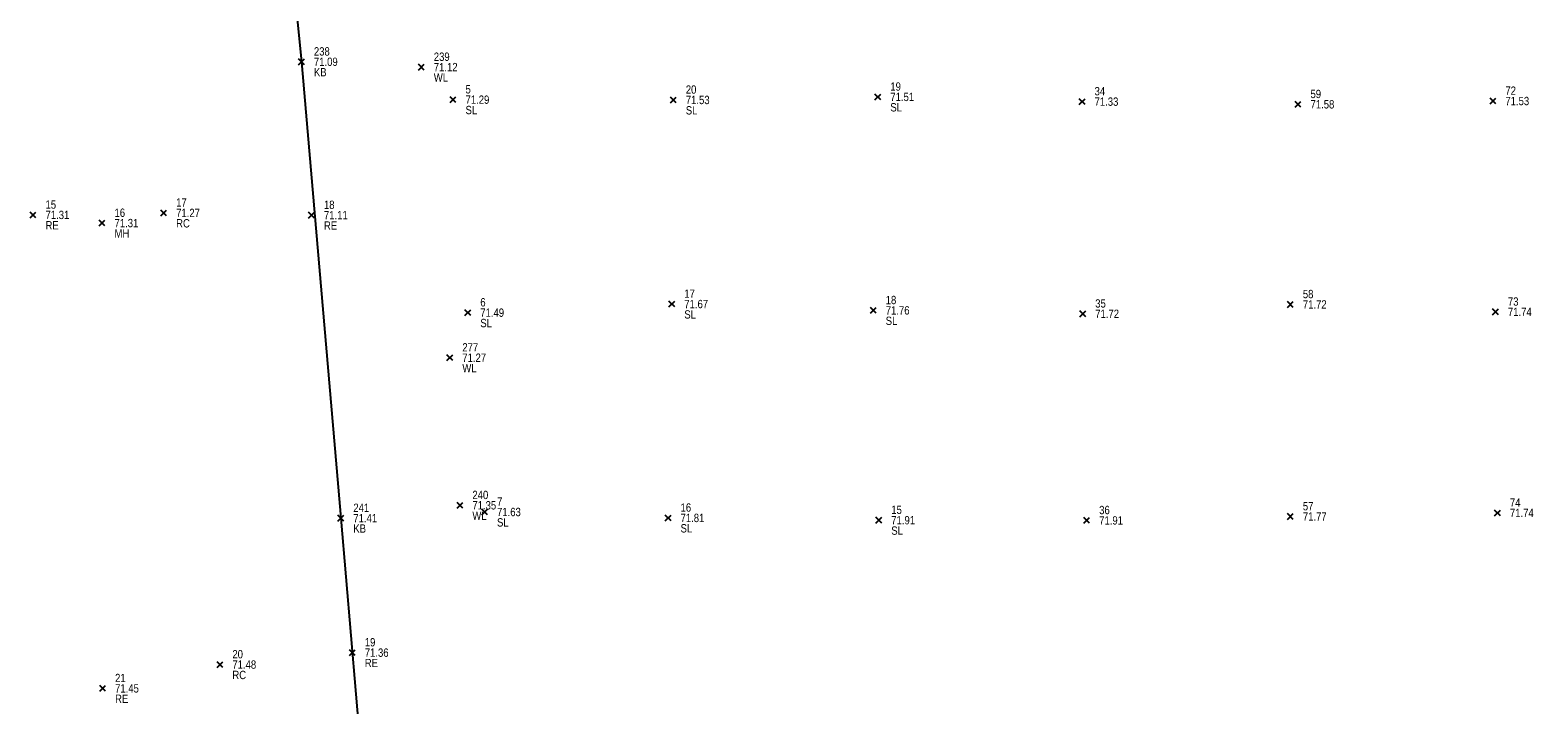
# Model space of a CAD drawing. Header units: feet. Extents: x 663429 to 663605, y 733160 to 733290.
# Tile 13 of 45: x 663440 to 663476, y 733225 to 733242. Entities that reach past the tile are written whole.
import ezdxf

# ---------------------------------------------------------------- set-up
doc = ezdxf.new("R2010")
doc.units = ezdxf.units.FT
doc.header["$MEASUREMENT"] = 0
doc.layers.get('0').update_dxf_attribs({"linetype": 'CONTINUOUS'})
for name, color, linetype in [('KERB', 7, 'CONTINUOUS'), ('MANHOLE', 7, 'CONTINUOUS'), ('PNTDESC', 3, 'CONTINUOUS'), ('PNTELEV', 5, 'CONTINUOUS'), ('PNTNO', 7, 'CONTINUOUS'), ('PNTS', 1, 'CONTINUOUS'), ('ROAD EDGE', 1, 'CONTINUOUS'), ('SPOT LEVEL', 7, 'CONTINUOUS'), ('WALL', 7, 'CONTINUOUS')]:
    doc.layers.add(name, color=color, linetype=linetype)
doc.styles.add('PTXT', font='ARIALN.TTF', dxfattribs={"width": 0.75})

# ---------------------------------------------------------------- blocks, each defined once
blk = doc.blocks.new('SPT10')
at = {"color": 0, "linetype": 'Continuous'}
for p, q in [((-0.35, -0.35), (0.35, 0.35)), ((0.35, -0.35), (-0.35, 0.35))]:
    blk.add_line(p, q, dxfattribs=at)
blk = doc.blocks.new('SRVPNO2')
at = {"layer": 'PNTDESC', "style": 'PTXT'}
blk.add_attdef('DESC2', (1.5, -1.75), '', height=1, dxfattribs=at)
at = {"layer": 'PNTNO', "style": 'PTXT'}
for tag in ['ELEV2', 'PT#']:
    blk.add_attdef(tag, (1.5, 0.75), '', height=1, dxfattribs=at)

msp = doc.modelspace()

# ---------------------------------------------------------------- linework, layer by layer
at = {"linetype": 'ByBlock'}
msp.add_polyline3d([(663441.304, 733285.473, 70.757), (663442.253, 733276.303, 70.778), (663443.579, 733264.273, 70.724), (663445.128, 733250.659, 70.803), (663446.097, 733240.962, 71.089), (663447.047, 733229.97, 71.411), (663447.524, 733224.319, 71.5)], dxfattribs=at)
at = {"layer": 'KERB'}
for p in [(663446.097, 733240.962, 71.089), (663447.047, 733229.97, 71.411)]:
    msp.add_point(p, dxfattribs=at)
at = {"layer": 'MANHOLE'}
msp.add_point((663441.292, 733237.077, 71.308), dxfattribs=at)
at = {"layer": 'PNTS'}
for p in [(663464.91, 733240.003, 71.334), (663470.114, 733239.938, 71.583), (663474.81, 733240.017, 71.534), (663442.777, 733237.322, 71.265), (663469.929, 733235.118, 71.722), (663464.926, 733234.892, 71.721), (663474.871, 733234.938, 71.744), (663465.021, 733229.916, 71.914), (663469.929, 733230.009, 71.771), (663474.919, 733230.096, 71.736), (663444.132, 733226.444, 71.477)]:
    msp.add_point(p, dxfattribs=at)
at = {"layer": 'ROAD EDGE'}
for p in [(663439.629, 733237.274, 71.31), (663446.339, 733237.267, 71.106), (663447.323, 733226.732, 71.356), (663441.305, 733225.871, 71.454)]:
    msp.add_point(p, dxfattribs=at)
at = {"layer": 'SPOT LEVEL'}
for p in [(663459.988, 733240.116, 71.506), (663449.751, 733240.05, 71.286), (663455.059, 733240.043, 71.532), (663455.023, 733235.127, 71.673), (663450.107, 733234.92, 71.491), (663459.877, 733234.974, 71.757), (663450.51, 733230.119, 71.625), (663454.933, 733229.976, 71.81), (663460.011, 733229.921, 71.911)]:
    msp.add_point(p, dxfattribs=at)
at = {"layer": 'WALL'}
for p in [(663448.986, 733240.834, 71.117), (663449.674, 733233.835, 71.275), (663449.916, 733230.28, 71.35)]:
    msp.add_point(p, dxfattribs=at)

# ---------------------------------------------------------------- block references
at = {"layer": 'KERB'}
ref = msp.add_blockref('SRVPNO2', (663446.097, 733240.962, 71.089), dxfattribs=dict(at, xscale=0.2, yscale=0.2, zscale=0.2))
ref.add_attrib('PT#', '238', (663446.397, 733241.112, 71.089), dxfattribs={"layer": 'PNTNO', "height": 0.2, "style": 'PTXT'})
ref.add_attrib('ELEV2', '71.09', (663446.397, 733240.862, 71.089), dxfattribs={"layer": 'PNTELEV', "height": 0.2, "style": 'PTXT'})
ref.add_attrib('DESC2', 'KB', (663446.397, 733240.612, 71.089), dxfattribs={"layer": 'PNTDESC', "height": 0.2, "style": 'PTXT'})
at = {"layer": 'KERB', "xscale": 0.2, "yscale": 0.2, "zscale": 0.2}
for p in [(663446.097, 733240.962, 71.089), (663447.047, 733229.97, 71.411)]:
    msp.add_blockref('SPT10', p, dxfattribs=at)
at = {"layer": 'KERB'}
ref = msp.add_blockref('SRVPNO2', (663447.047, 733229.97, 71.411), dxfattribs=dict(at, xscale=0.2, yscale=0.2, zscale=0.2))
ref.add_attrib('PT#', '241', (663447.347, 733230.12, 71.411), dxfattribs={"layer": 'PNTNO', "height": 0.2, "style": 'PTXT'})
ref.add_attrib('ELEV2', '71.41', (663447.347, 733229.87, 71.411), dxfattribs={"layer": 'PNTELEV', "height": 0.2, "style": 'PTXT'})
ref.add_attrib('DESC2', 'KB', (663447.347, 733229.62, 71.411), dxfattribs={"layer": 'PNTDESC', "height": 0.2, "style": 'PTXT'})
at = {"layer": 'MANHOLE'}
ref = msp.add_blockref('SRVPNO2', (663441.292, 733237.077, 71.308), dxfattribs=dict(at, xscale=0.2, yscale=0.2, zscale=0.2))
ref.add_attrib('PT#', '16', (663441.592, 733237.227, 71.308), dxfattribs={"layer": 'PNTNO', "height": 0.2, "style": 'PTXT'})
ref.add_attrib('ELEV2', '71.31', (663441.592, 733236.977, 71.308), dxfattribs={"layer": 'PNTELEV', "height": 0.2, "style": 'PTXT'})
ref.add_attrib('DESC2', 'MH', (663441.592, 733236.727, 71.308), dxfattribs={"layer": 'PNTDESC', "height": 0.2, "style": 'PTXT'})
at = {"layer": 'MANHOLE', "xscale": 0.2, "yscale": 0.2, "zscale": 0.2}
msp.add_blockref('SPT10', (663441.292, 733237.077, 71.308), dxfattribs=at)
at = {"layer": 'PNTS'}
ref = msp.add_blockref('SRVPNO2', (663464.91, 733240.003, 71.334), dxfattribs=dict(at, xscale=0.2, yscale=0.2, zscale=0.2))
ref.add_attrib('PT#', '34', (663465.21, 733240.153, 57.067), dxfattribs={"layer": 'PNTNO', "height": 0.2, "style": 'PTXT'})
ref.add_attrib('ELEV2', '71.33', (663465.21, 733239.903, 57.067), dxfattribs={"layer": 'PNTELEV', "height": 0.2, "style": 'PTXT'})
ref = msp.add_blockref('SRVPNO2', (663470.114, 733239.938, 71.583), dxfattribs=dict(at, xscale=0.2, yscale=0.2, zscale=0.2))
ref.add_attrib('PT#', '59', (663470.414, 733240.088, 57.267), dxfattribs={"layer": 'PNTNO', "height": 0.2, "style": 'PTXT'})
ref.add_attrib('ELEV2', '71.58', (663470.414, 733239.838, 57.267), dxfattribs={"layer": 'PNTELEV', "height": 0.2, "style": 'PTXT'})
at = {"layer": 'PNTS', "xscale": 0.2, "yscale": 0.2, "zscale": 0.2}
for p in [(663474.81, 733240.017, 71.534), (663464.91, 733240.003, 71.334), (663470.114, 733239.938, 71.583), (663442.777, 733237.322, 71.265), (663469.929, 733235.118, 71.722), (663474.871, 733234.938, 71.744), (663464.926, 733234.892, 71.721), (663465.021, 733229.916, 71.914), (663469.929, 733230.009, 71.771), (663474.919, 733230.096, 71.736), (663444.132, 733226.444, 71.477)]:
    msp.add_blockref('SPT10', p, dxfattribs=at)
at = {"layer": 'PNTS'}
ref = msp.add_blockref('SRVPNO2', (663474.81, 733240.017, 71.534), dxfattribs=dict(at, xscale=0.2, yscale=0.2, zscale=0.2))
ref.add_attrib('PT#', '72', (663475.11, 733240.167, 57.227), dxfattribs={"layer": 'PNTNO', "height": 0.2, "style": 'PTXT'})
ref.add_attrib('ELEV2', '71.53', (663475.11, 733239.917, 57.227), dxfattribs={"layer": 'PNTELEV', "height": 0.2, "style": 'PTXT'})
ref = msp.add_blockref('SRVPNO2', (663442.777, 733237.322, 71.265), dxfattribs=dict(at, xscale=0.2, yscale=0.2, zscale=0.2))
ref.add_attrib('PT#', '17', (663443.077, 733237.472, 71.265), dxfattribs={"layer": 'PNTNO', "height": 0.2, "style": 'PTXT'})
ref.add_attrib('ELEV2', '71.27', (663443.077, 733237.222, 71.265), dxfattribs={"layer": 'PNTELEV', "height": 0.2, "style": 'PTXT'})
ref.add_attrib('DESC2', 'RC', (663443.077, 733236.972, 71.265), dxfattribs={"layer": 'PNTDESC', "height": 0.2, "style": 'PTXT'})
ref = msp.add_blockref('SRVPNO2', (663469.929, 733235.118, 71.722), dxfattribs=dict(at, xscale=0.2, yscale=0.2, zscale=0.2))
ref.add_attrib('PT#', '58', (663470.229, 733235.268, 57.377), dxfattribs={"layer": 'PNTNO', "height": 0.2, "style": 'PTXT'})
ref.add_attrib('ELEV2', '71.72', (663470.229, 733235.018, 57.377), dxfattribs={"layer": 'PNTELEV', "height": 0.2, "style": 'PTXT'})
ref = msp.add_blockref('SRVPNO2', (663464.926, 733234.892, 71.721), dxfattribs=dict(at, xscale=0.2, yscale=0.2, zscale=0.2))
ref.add_attrib('PT#', '35', (663465.226, 733235.042, 57.377), dxfattribs={"layer": 'PNTNO', "height": 0.2, "style": 'PTXT'})
ref.add_attrib('ELEV2', '71.72', (663465.226, 733234.792, 57.377), dxfattribs={"layer": 'PNTELEV', "height": 0.2, "style": 'PTXT'})
ref = msp.add_blockref('SRVPNO2', (663474.871, 733234.938, 71.744), dxfattribs=dict(at, xscale=0.2, yscale=0.2, zscale=0.2))
ref.add_attrib('PT#', '73', (663475.171, 733235.088, 57.395), dxfattribs={"layer": 'PNTNO', "height": 0.2, "style": 'PTXT'})
ref.add_attrib('ELEV2', '71.74', (663475.171, 733234.838, 57.395), dxfattribs={"layer": 'PNTELEV', "height": 0.2, "style": 'PTXT'})
ref = msp.add_blockref('SRVPNO2', (663465.021, 733229.916, 71.914), dxfattribs=dict(at, xscale=0.2, yscale=0.2, zscale=0.2))
ref.add_attrib('PT#', '36', (663465.321, 733230.066, 57.531), dxfattribs={"layer": 'PNTNO', "height": 0.2, "style": 'PTXT'})
ref.add_attrib('ELEV2', '71.91', (663465.321, 733229.816, 57.531), dxfattribs={"layer": 'PNTELEV', "height": 0.2, "style": 'PTXT'})
ref = msp.add_blockref('SRVPNO2', (663469.929, 733230.009, 71.771), dxfattribs=dict(at, xscale=0.2, yscale=0.2, zscale=0.2))
ref.add_attrib('PT#', '57', (663470.229, 733230.159, 57.417), dxfattribs={"layer": 'PNTNO', "height": 0.2, "style": 'PTXT'})
ref.add_attrib('ELEV2', '71.77', (663470.229, 733229.909, 57.417), dxfattribs={"layer": 'PNTELEV', "height": 0.2, "style": 'PTXT'})
ref = msp.add_blockref('SRVPNO2', (663474.919, 733230.096, 71.736), dxfattribs=dict(at, xscale=0.2, yscale=0.2, zscale=0.2))
ref.add_attrib('PT#', '74', (663475.219, 733230.246, 57.388), dxfattribs={"layer": 'PNTNO', "height": 0.2, "style": 'PTXT'})
ref.add_attrib('ELEV2', '71.74', (663475.219, 733229.996, 57.388), dxfattribs={"layer": 'PNTELEV', "height": 0.2, "style": 'PTXT'})
ref = msp.add_blockref('SRVPNO2', (663444.132, 733226.444, 71.477), dxfattribs=dict(at, xscale=0.2, yscale=0.2, zscale=0.2))
ref.add_attrib('PT#', '20', (663444.432, 733226.594, 71.477), dxfattribs={"layer": 'PNTNO', "height": 0.2, "style": 'PTXT'})
ref.add_attrib('ELEV2', '71.48', (663444.432, 733226.344, 71.477), dxfattribs={"layer": 'PNTELEV', "height": 0.2, "style": 'PTXT'})
ref.add_attrib('DESC2', 'RC', (663444.432, 733226.094, 71.477), dxfattribs={"layer": 'PNTDESC', "height": 0.2, "style": 'PTXT'})
at = {"layer": 'ROAD EDGE'}
ref = msp.add_blockref('SRVPNO2', (663439.629, 733237.274, 71.31), dxfattribs=dict(at, xscale=0.2, yscale=0.2, zscale=0.2))
ref.add_attrib('PT#', '15', (663439.929, 733237.424, 71.31), dxfattribs={"layer": 'PNTNO', "height": 0.2, "style": 'PTXT'})
ref.add_attrib('ELEV2', '71.31', (663439.929, 733237.174, 71.31), dxfattribs={"layer": 'PNTELEV', "height": 0.2, "style": 'PTXT'})
ref.add_attrib('DESC2', 'RE', (663439.929, 733236.924, 71.31), dxfattribs={"layer": 'PNTDESC', "height": 0.2, "style": 'PTXT'})
ref = msp.add_blockref('SRVPNO2', (663446.339, 733237.267, 71.106), dxfattribs=dict(at, xscale=0.2, yscale=0.2, zscale=0.2))
ref.add_attrib('PT#', '18', (663446.639, 733237.417, 71.106), dxfattribs={"layer": 'PNTNO', "height": 0.2, "style": 'PTXT'})
ref.add_attrib('ELEV2', '71.11', (663446.639, 733237.167, 71.106), dxfattribs={"layer": 'PNTELEV', "height": 0.2, "style": 'PTXT'})
ref.add_attrib('DESC2', 'RE', (663446.639, 733236.917, 71.106), dxfattribs={"layer": 'PNTDESC', "height": 0.2, "style": 'PTXT'})
at = {"layer": 'ROAD EDGE', "xscale": 0.2, "yscale": 0.2, "zscale": 0.2}
for p in [(663439.629, 733237.274, 71.31), (663446.339, 733237.267, 71.106), (663447.323, 733226.732, 71.356), (663441.305, 733225.871, 71.454)]:
    msp.add_blockref('SPT10', p, dxfattribs=at)
at = {"layer": 'ROAD EDGE'}
ref = msp.add_blockref('SRVPNO2', (663447.323, 733226.732, 71.356), dxfattribs=dict(at, xscale=0.2, yscale=0.2, zscale=0.2))
ref.add_attrib('PT#', '19', (663447.623, 733226.882, 71.356), dxfattribs={"layer": 'PNTNO', "height": 0.2, "style": 'PTXT'})
ref.add_attrib('ELEV2', '71.36', (663447.623, 733226.632, 71.356), dxfattribs={"layer": 'PNTELEV', "height": 0.2, "style": 'PTXT'})
ref.add_attrib('DESC2', 'RE', (663447.623, 733226.382, 71.356), dxfattribs={"layer": 'PNTDESC', "height": 0.2, "style": 'PTXT'})
ref = msp.add_blockref('SRVPNO2', (663441.305, 733225.871, 71.454), dxfattribs=dict(at, xscale=0.2, yscale=0.2, zscale=0.2))
ref.add_attrib('PT#', '21', (663441.605, 733226.021, 71.454), dxfattribs={"layer": 'PNTNO', "height": 0.2, "style": 'PTXT'})
ref.add_attrib('ELEV2', '71.45', (663441.605, 733225.771, 71.454), dxfattribs={"layer": 'PNTELEV', "height": 0.2, "style": 'PTXT'})
ref.add_attrib('DESC2', 'RE', (663441.605, 733225.521, 71.454), dxfattribs={"layer": 'PNTDESC', "height": 0.2, "style": 'PTXT'})
at = {"layer": 'SPOT LEVEL'}
ref = msp.add_blockref('SRVPNO2', (663459.988, 733240.116, 71.506), dxfattribs=dict(at, xscale=0.2, yscale=0.2, zscale=0.2))
ref.add_attrib('PT#', '19', (663460.288, 733240.266, 57.204), dxfattribs={"layer": 'PNTNO', "height": 0.2, "style": 'PTXT'})
ref.add_attrib('ELEV2', '71.51', (663460.288, 733240.016, 57.204), dxfattribs={"layer": 'PNTELEV', "height": 0.2, "style": 'PTXT'})
ref.add_attrib('DESC2', 'SL', (663460.288, 733239.766, 57.204), dxfattribs={"layer": 'PNTDESC', "height": 0.2, "style": 'PTXT'})
at = {"layer": 'SPOT LEVEL', "xscale": 0.2, "yscale": 0.2, "zscale": 0.2}
for p in [(663449.751, 733240.05, 71.286), (663455.059, 733240.043, 71.532), (663459.988, 733240.116, 71.506), (663455.023, 733235.127, 71.673), (663459.877, 733234.974, 71.757), (663450.107, 733234.92, 71.491), (663450.51, 733230.119, 71.625), (663454.933, 733229.976, 71.81), (663460.011, 733229.921, 71.911)]:
    msp.add_blockref('SPT10', p, dxfattribs=at)
at = {"layer": 'SPOT LEVEL'}
ref = msp.add_blockref('SRVPNO2', (663449.751, 733240.05, 71.286), dxfattribs=dict(at, xscale=0.2, yscale=0.2, zscale=0.2))
ref.add_attrib('PT#', '5', (663450.051, 733240.2, 57.029), dxfattribs={"layer": 'PNTNO', "height": 0.2, "style": 'PTXT'})
ref.add_attrib('ELEV2', '71.29', (663450.051, 733239.95, 57.029), dxfattribs={"layer": 'PNTELEV', "height": 0.2, "style": 'PTXT'})
ref.add_attrib('DESC2', 'SL', (663450.051, 733239.7, 57.029), dxfattribs={"layer": 'PNTDESC', "height": 0.2, "style": 'PTXT'})
ref = msp.add_blockref('SRVPNO2', (663455.059, 733240.043, 71.532), dxfattribs=dict(at, xscale=0.2, yscale=0.2, zscale=0.2))
ref.add_attrib('PT#', '20', (663455.359, 733240.193, 57.226), dxfattribs={"layer": 'PNTNO', "height": 0.2, "style": 'PTXT'})
ref.add_attrib('ELEV2', '71.53', (663455.359, 733239.943, 57.226), dxfattribs={"layer": 'PNTELEV', "height": 0.2, "style": 'PTXT'})
ref.add_attrib('DESC2', 'SL', (663455.359, 733239.693, 57.226), dxfattribs={"layer": 'PNTDESC', "height": 0.2, "style": 'PTXT'})
ref = msp.add_blockref('SRVPNO2', (663455.023, 733235.127, 71.673), dxfattribs=dict(at, xscale=0.2, yscale=0.2, zscale=0.2))
ref.add_attrib('PT#', '17', (663455.323, 733235.277, 57.338), dxfattribs={"layer": 'PNTNO', "height": 0.2, "style": 'PTXT'})
ref.add_attrib('ELEV2', '71.67', (663455.323, 733235.027, 57.338), dxfattribs={"layer": 'PNTELEV', "height": 0.2, "style": 'PTXT'})
ref.add_attrib('DESC2', 'SL', (663455.323, 733234.777, 57.338), dxfattribs={"layer": 'PNTDESC', "height": 0.2, "style": 'PTXT'})
ref = msp.add_blockref('SRVPNO2', (663450.107, 733234.92, 71.491), dxfattribs=dict(at, xscale=0.2, yscale=0.2, zscale=0.2))
ref.add_attrib('PT#', '6', (663450.407, 733235.07, 57.193), dxfattribs={"layer": 'PNTNO', "height": 0.2, "style": 'PTXT'})
ref.add_attrib('ELEV2', '71.49', (663450.407, 733234.82, 57.193), dxfattribs={"layer": 'PNTELEV', "height": 0.2, "style": 'PTXT'})
ref.add_attrib('DESC2', 'SL', (663450.407, 733234.57, 57.193), dxfattribs={"layer": 'PNTDESC', "height": 0.2, "style": 'PTXT'})
ref = msp.add_blockref('SRVPNO2', (663459.877, 733234.974, 71.757), dxfattribs=dict(at, xscale=0.2, yscale=0.2, zscale=0.2))
ref.add_attrib('PT#', '18', (663460.177, 733235.124, 57.406), dxfattribs={"layer": 'PNTNO', "height": 0.2, "style": 'PTXT'})
ref.add_attrib('ELEV2', '71.76', (663460.177, 733234.874, 57.406), dxfattribs={"layer": 'PNTELEV', "height": 0.2, "style": 'PTXT'})
ref.add_attrib('DESC2', 'SL', (663460.177, 733234.624, 57.406), dxfattribs={"layer": 'PNTDESC', "height": 0.2, "style": 'PTXT'})
ref = msp.add_blockref('SRVPNO2', (663450.51, 733230.119, 71.625), dxfattribs=dict(at, xscale=0.2, yscale=0.2, zscale=0.2))
ref.add_attrib('PT#', '7', (663450.81, 733230.269, 57.3), dxfattribs={"layer": 'PNTNO', "height": 0.2, "style": 'PTXT'})
ref.add_attrib('ELEV2', '71.63', (663450.81, 733230.019, 57.3), dxfattribs={"layer": 'PNTELEV', "height": 0.2, "style": 'PTXT'})
ref.add_attrib('DESC2', 'SL', (663450.81, 733229.769, 57.3), dxfattribs={"layer": 'PNTDESC', "height": 0.2, "style": 'PTXT'})
ref = msp.add_blockref('SRVPNO2', (663454.933, 733229.976, 71.81), dxfattribs=dict(at, xscale=0.2, yscale=0.2, zscale=0.2))
ref.add_attrib('PT#', '16', (663455.233, 733230.126, 57.448), dxfattribs={"layer": 'PNTNO', "height": 0.2, "style": 'PTXT'})
ref.add_attrib('ELEV2', '71.81', (663455.233, 733229.876, 57.448), dxfattribs={"layer": 'PNTELEV', "height": 0.2, "style": 'PTXT'})
ref.add_attrib('DESC2', 'SL', (663455.233, 733229.626, 57.448), dxfattribs={"layer": 'PNTDESC', "height": 0.2, "style": 'PTXT'})
ref = msp.add_blockref('SRVPNO2', (663460.011, 733229.921, 71.911), dxfattribs=dict(at, xscale=0.2, yscale=0.2, zscale=0.2))
ref.add_attrib('PT#', '15', (663460.311, 733230.071, 57.529), dxfattribs={"layer": 'PNTNO', "height": 0.2, "style": 'PTXT'})
ref.add_attrib('ELEV2', '71.91', (663460.311, 733229.821, 57.529), dxfattribs={"layer": 'PNTELEV', "height": 0.2, "style": 'PTXT'})
ref.add_attrib('DESC2', 'SL', (663460.311, 733229.571, 57.529), dxfattribs={"layer": 'PNTDESC', "height": 0.2, "style": 'PTXT'})
at = {"layer": 'WALL'}
ref = msp.add_blockref('SRVPNO2', (663448.986, 733240.834, 71.117), dxfattribs=dict(at, xscale=0.2, yscale=0.2, zscale=0.2))
ref.add_attrib('PT#', '239', (663449.286, 733240.984, 71.117), dxfattribs={"layer": 'PNTNO', "height": 0.2, "style": 'PTXT'})
ref.add_attrib('ELEV2', '71.12', (663449.286, 733240.734, 71.117), dxfattribs={"layer": 'PNTELEV', "height": 0.2, "style": 'PTXT'})
ref.add_attrib('DESC2', 'WL', (663449.286, 733240.484, 71.117), dxfattribs={"layer": 'PNTDESC', "height": 0.2, "style": 'PTXT'})
at = {"layer": 'WALL', "xscale": 0.2, "yscale": 0.2, "zscale": 0.2}
for p in [(663448.986, 733240.834, 71.117), (663449.674, 733233.835, 71.275), (663449.916, 733230.28, 71.35)]:
    msp.add_blockref('SPT10', p, dxfattribs=at)
at = {"layer": 'WALL'}
ref = msp.add_blockref('SRVPNO2', (663449.674, 733233.835, 71.275), dxfattribs=dict(at, xscale=0.2, yscale=0.2, zscale=0.2))
ref.add_attrib('PT#', '277', (663449.974, 733233.985, 71.275), dxfattribs={"layer": 'PNTNO', "height": 0.2, "style": 'PTXT'})
ref.add_attrib('ELEV2', '71.27', (663449.974, 733233.735, 71.275), dxfattribs={"layer": 'PNTELEV', "height": 0.2, "style": 'PTXT'})
ref.add_attrib('DESC2', 'WL', (663449.974, 733233.485, 71.275), dxfattribs={"layer": 'PNTDESC', "height": 0.2, "style": 'PTXT'})
ref = msp.add_blockref('SRVPNO2', (663449.916, 733230.28, 71.35), dxfattribs=dict(at, xscale=0.2, yscale=0.2, zscale=0.2))
ref.add_attrib('PT#', '240', (663450.216, 733230.43, 71.35), dxfattribs={"layer": 'PNTNO', "height": 0.2, "style": 'PTXT'})
ref.add_attrib('ELEV2', '71.35', (663450.216, 733230.18, 71.35), dxfattribs={"layer": 'PNTELEV', "height": 0.2, "style": 'PTXT'})
ref.add_attrib('DESC2', 'WL', (663450.216, 733229.93, 71.35), dxfattribs={"layer": 'PNTDESC', "height": 0.2, "style": 'PTXT'})

doc.saveas('drawing.dxf')
